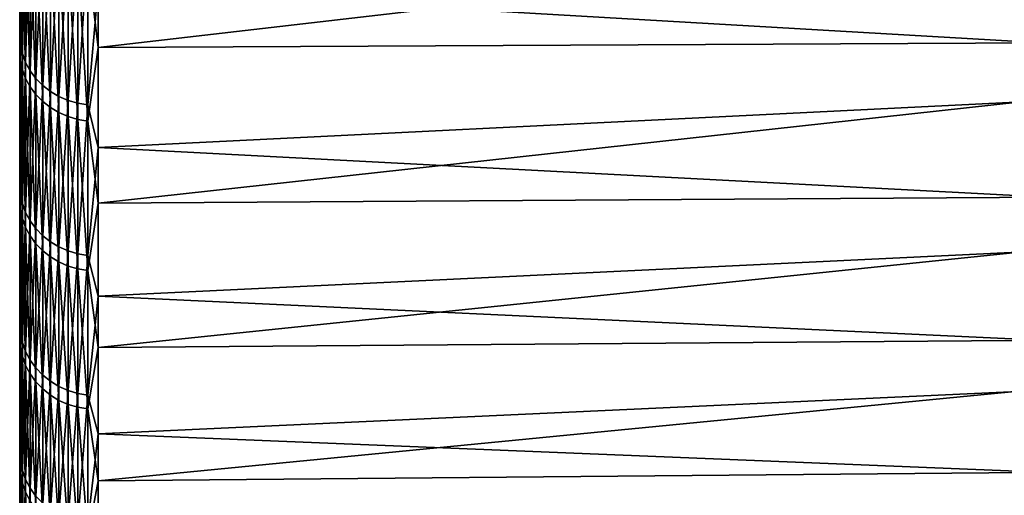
# Model space of a CAD drawing. Header units: metres. Extents: x -2 to 78, y -85 to 85.
# Tile 8 of 256: x -1.5 to 4.95, y -80.53 to -77.42. Entities that reach past the tile are written whole.
import ezdxf

# ---------------------------------------------------------------- set-up
doc = ezdxf.new("R2010")
doc.units = ezdxf.units.M
doc.layers.add('solid_20004802', color=7, linetype='CONTINUOUS')

msp = doc.modelspace()

# ---------------------------------------------------------------- linework, layer by layer
at = {"layer": 'solid_20004802'}
for points in [[(-1.5, 83.258568, 6), (-1.5, -84.275047, 6.163754), (-1.5, 84.064049, 8.574336)], [(-1.5, -84.047867, 8.731274), (-1.5, 83.762627, 11.13998), (-1.5, 84.064049, 8.574336)], [(-1.5, -84.275047, 6.163754), (-1.5, -84.047867, 8.731274), (-1.5, 84.064049, 8.574336)], [(-1.5, 84.063683, -8.577851), (-1.5, -84.233299, -6.710284), (-1.5, 83.258568, -6)], [(-1.5, 84.063683, -8.577851), (-1.5, -83.989441, -9.276398), (-1.5, -84.233299, -6.710284)], [(-1.5, 84.063683, -8.577851), (-1.5, 83.761658, -11.147238), (-1.5, -83.989441, -9.276398)], [(-1.5, -83.7425, 11.290233), (-1.5, 83.382469, 13.698088), (-1.5, 83.762627, 11.13998)], [(-1.5, -84.047867, 8.731274), (-1.5, -83.7425, 11.290233), (-1.5, 83.762627, 11.13998)], [(-1.5, 83.761658, -11.147238), (-1.5, -83.667503, -11.833186), (-1.5, -83.989441, -9.276398)], [(-1.5, 83.761658, -11.147238), (-1.5, 83.380692, -13.708941), (-1.5, -83.667503, -11.833186)], [(-1.5, -84.485718, -1.562456), (-1.5, 83.465836, -1.201142), (-1.5, 83.396744, -3.601473)], [(-1.5, -84.494072, 1.014369), (-1.5, 83.465836, 1.201142), (-1.5, 83.465836, -1.201142)], [(-1.5, -84.485718, -1.562456), (-1.5, -84.494072, 1.014369), (-1.5, 83.465836, -1.201142)], [(-1.5, -84.42382, 3.591127), (-1.5, 83.396744, 3.601473), (-1.5, 83.465836, 1.201142)], [(-1.5, -84.494072, 1.014369), (-1.5, -84.42382, 3.591127), (-1.5, 83.465836, 1.201142)], [(-1.5, -84.398743, -4.138745), (-1.5, 83.396744, -3.601473), (-1.5, 83.258568, -6)], [(-1.5, -84.275047, 6.163754), (-1.5, 83.258568, 6), (-1.5, 83.396744, 3.601473)], [(-1.5, -84.398743, -4.138745), (-1.5, -84.485718, -1.562456), (-1.5, 83.396744, -3.601473)], [(-1.5, -84.42382, 3.591127), (-1.5, -84.275047, 6.163754), (-1.5, 83.396744, 3.601473)], [(-1.5, -83.359253, 13.838844), (-1.5, 82.924355, 16.242805), (-1.5, 83.382469, 13.698088)], [(-1.5, -83.7425, 11.290233), (-1.5, -83.359253, 13.838844), (-1.5, 83.382469, 13.698088)], [(-1.5, 83.380692, -13.708941), (-1.5, -83.2677, -14.379457), (-1.5, -83.667503, -11.833186)], [(-1.5, 83.380692, -13.708941), (-1.5, 82.92157, -16.257021), (-1.5, -83.2677, -14.379457)], [(-1.5, -84.233299, -6.710284), (-1.5, -84.398743, -4.138745), (-1.5, 83.258568, -6)], [(-1.5, -82.898399, 16.374718), (-1.5, 82.388428, 18.772947), (-1.5, 82.924355, 16.242805)], [(-1.5, -83.359253, 13.838844), (-1.5, -82.898399, 16.374718), (-1.5, 82.924355, 16.242805)], [(-1.5, 82.92157, -16.257021), (-1.5, -82.790443, -16.912085), (-1.5, -83.2677, -14.379457)], [(-1.5, 82.92157, -16.257021), (-1.5, 82.384445, -18.790449), (-1.5, -82.790443, -16.912085)], [(-1.5, -82.360535, 18.894983), (-1.5, 81.775566, 21.284594), (-1.5, 82.388428, 18.772947)], [(-1.5, -82.898399, 16.374718), (-1.5, -82.360535, 18.894983), (-1.5, 82.388428, 18.772947)], [(-1.5, 82.384445, -18.790449), (-1.5, -82.236214, -19.428957), (-1.5, -82.790443, -16.912085)], [(-1.5, 82.384445, -18.790449), (-1.5, 81.770096, -21.305588), (-1.5, -82.236214, -19.428957)], [(-1.5, -81.745895, 21.398249), (-1.5, 81.085915, 23.777138), (-1.5, 81.775566, 21.284594)], [(-1.5, -82.360535, 18.894983), (-1.5, -81.745895, 21.398249), (-1.5, 81.775566, 21.284594)], [(-1.5, 81.770096, -21.305588), (-1.5, -81.60537, -21.928061), (-1.5, -82.236214, -19.428957)], [(-1.5, 81.770096, -21.305588), (-1.5, 81.078903, -23.801054), (-1.5, -81.60537, -21.928061)], [(-1.5, -81.055412, 23.880901), (-1.5, 80.320518, 26.246721), (-1.5, 81.085915, 23.777138)], [(-1.5, -81.745895, 21.398249), (-1.5, -81.055412, 23.880901), (-1.5, 81.085915, 23.777138)], [(-1.5, 81.078903, -23.801054), (-1.5, -80.898781, -24.406256), (-1.5, -81.60537, -21.928061)], [(-1.5, 81.078903, -23.801054), (-1.5, 80.311546, -26.27416), (-1.5, -80.898781, -24.406256)], [(-1.5, -80.289253, 26.342213), (-1.5, 79.479713, 28.692392), (-1.5, 80.320518, 26.246721)], [(-1.5, -81.055412, 23.880901), (-1.5, -80.289253, 26.342213), (-1.5, 80.320518, 26.246721)], [(-1.5, 80.311546, -26.27416), (-1.5, -80.116699, -26.862438), (-1.5, -80.898781, -24.406256)], [(-1.5, 80.311546, -26.27416), (-1.5, 79.468918, -28.722286), (-1.5, -80.116699, -26.862438)], [(-1.5, -79.44873, 28.778061), (-1.5, 78.564629, 31.110697), (-1.5, 79.479713, 28.692392)], [(-1.5, -80.289253, 26.342213), (-1.5, -79.44873, 28.778061), (-1.5, 79.479713, 28.692392)], [(-1.5, 79.468918, -28.722286), (-1.5, -79.260376, -29.292841), (-1.5, -80.116699, -26.862438)], [(-1.5, 79.468918, -28.722286), (-1.5, 78.551414, -31.144053), (-1.5, -79.260376, -29.292841)], [(-1.5, -78.534019, 31.187908), (-1.5, 77.575951, 33.500004), (-1.5, 78.564629, 31.110697)], [(-1.5, -79.44873, 28.778061), (-1.5, -78.534019, 31.187908), (-1.5, 78.564629, 31.110697)], [(-1.5, 78.551414, -31.144053), (-1.5, -78.329994, -31.696842), (-1.5, -79.260376, -29.292841)], [(-1.5, 78.551414, -31.144053), (-1.5, 77.560379, -33.535992), (-1.5, -78.329994, -31.696842)], [(-1.5, -77.546425, 33.568226), (-1.5, 76.514526, 35.858101), (-1.5, 77.575951, 33.500004)], [(-1.5, -78.534019, 31.187908), (-1.5, -77.546425, 33.568226), (-1.5, 77.575951, 33.500004)], [(-1.5, 77.560379, -33.535992), (-1.5, -77.32708, -34.070507), (-1.5, -78.329994, -31.696842)], [(-1.5, -77.546425, 33.568226), (-1.5, -76.486465, 35.917938), (-1.5, 76.514526, 35.858101)], [(-1.495667, -77.578087, 33.660423), (-1.5, -76.486465, 35.917938), (-1.5, -77.546425, 33.568226)], [(-1.495667, -76.526047, 35.988163), (-1.5, -76.486465, 35.917938), (-1.495667, -77.578087, 33.660423)], [(8.740137, -76.472733, -36.51965), (-0.986912, -77.597366, -34.693649), (-0.986912, -76.505997, -37.038261)], [(8.740137, -76.472733, -36.51965), (8.740137, -77.550873, -34.17054), (-0.986912, -77.597366, -34.693649)], [(-1.495667, -76.526047, 35.988163), (-1.495667, -77.578087, 33.660423), (-1.482551, -76.585098, 36.01593)], [(-0.986912, -76.505997, -37.038261), (-0.986912, -77.597366, -34.693649), (-1.053349, -77.029999, -35.929428)], [(-1.495667, -77.578087, 33.660423), (-1.482551, -77.637947, 33.686398), (-1.482551, -76.585098, 36.01593)], [(-1.482551, -76.585098, 36.01593), (-1.482551, -77.637947, 33.686398), (-1.460884, -76.642052, 36.042713)], [(-1.495667, -77.683685, -33.416004), (-1.5, -77.32708, -34.070507), (-1.495667, -76.638977, -35.747044)], [(-1.495667, -76.638977, -35.747044), (-1.482551, -76.698112, -35.774628), (-1.482551, -77.743629, -33.441788)], [(-1.495667, -77.683685, -33.416004), (-1.495667, -76.638977, -35.747044), (-1.482551, -77.743629, -33.441788)], [(-1.482551, -77.637947, 33.686398), (-1.460884, -77.695679, 33.711449), (-1.460884, -76.642052, 36.042713)], [(-1.460884, -76.642052, 36.042713), (-1.460884, -77.695679, 33.711449), (-1.431051, -76.695892, 36.068031)], [(-1.482551, -76.698112, -35.774628), (-1.460884, -76.75515, -35.801228), (-1.460884, -77.801437, -33.466656)], [(-1.482551, -77.743629, -33.441788), (-1.482551, -76.698112, -35.774628), (-1.460884, -77.801437, -33.466656)], [(-1.460884, -77.695679, 33.711449), (-1.431051, -77.750259, 33.73513), (-1.431051, -76.695892, 36.068031)], [(-1.431051, -76.695892, 36.068031), (-1.431051, -77.750259, 33.73513), (-1.393579, -76.745667, 36.091442)], [(-1.431051, -77.750259, 33.73513), (-1.393579, -77.800728, 33.757027), (-1.393579, -76.745667, 36.091442)], [(-1.393579, -76.745667, 36.091442), (-1.393579, -77.800728, 33.757027), (-1.349133, -76.790497, 36.112526)], [(8.740137, -77.772339, 33.663433), (8.740137, -76.709564, 36.019535), (-0.986912, -77.208443, 35.550751)], [(-1.460884, -76.75515, -35.801228), (-1.431051, -76.809067, -35.826378), (-1.431051, -77.856094, -33.490166)], [(-1.460884, -77.801437, -33.466656), (-1.460884, -76.75515, -35.801228), (-1.431051, -77.856094, -33.490166)], [(-1.431051, -76.809067, -35.826378), (-1.393579, -76.858917, -35.849632), (-1.393579, -77.906624, -33.511902)], [(-1.431051, -77.856094, -33.490166), (-1.431051, -76.809067, -35.826378), (-1.393579, -77.906624, -33.511902)], [(-1.393579, -77.800728, 33.757027), (-1.349133, -77.846176, 33.776745), (-1.349133, -76.790497, 36.112526)], [(-1.349133, -76.790497, 36.112526), (-1.349133, -77.846176, 33.776745), (-1.298501, -76.829597, 36.130909)], [(-1.393579, -76.858917, -35.849632), (-1.349133, -76.903816, -35.870575), (-1.349133, -77.952133, -33.531479)], [(-1.393579, -77.906624, -33.511902), (-1.393579, -76.858917, -35.849632), (-1.349133, -77.952133, -33.531479)], [(-1.349133, -77.846176, 33.776745), (-1.298501, -77.885803, 33.793941), (-1.298501, -76.829597, 36.130909)], [(-1.298501, -76.829597, 36.130909), (-1.298501, -77.885803, 33.793941), (-1.242579, -76.862259, 36.146271)], [(-1.298501, -77.885803, 33.793941), (-1.242579, -77.918915, 33.808308), (-1.242579, -76.862259, 36.146271)], [(-1.242579, -76.862259, 36.146271), (-1.242579, -77.918915, 33.808308), (-1.182359, -76.887909, 36.158333)], [(-1.349133, -76.903816, -35.870575), (-1.298501, -76.94297, -35.888836), (-1.298501, -77.991821, -33.54855)], [(-1.349133, -77.952133, -33.531479), (-1.349133, -76.903816, -35.870575), (-1.298501, -77.991821, -33.54855)], [(-1.298501, -76.94297, -35.888836), (-1.242579, -76.975677, -35.904091), (-1.242579, -78.024979, -33.562813)], [(-1.298501, -77.991821, -33.54855), (-1.298501, -76.94297, -35.888836), (-1.242579, -78.024979, -33.562813)], [(-1.242579, -77.918915, 33.808308), (-1.182359, -77.944923, 33.819592), (-1.182359, -76.887909, 36.158333)], [(-1.182359, -76.887909, 36.158333), (-1.182359, -77.944923, 33.819592), (-1.118908, -76.90609, 36.166885)], [(-1.182359, -77.944923, 33.819592), (-1.118908, -77.963356, 33.827591), (-1.118908, -76.90609, 36.166885)], [(-1.118908, -76.90609, 36.166885), (-1.118908, -77.963356, 33.827591), (-1.053349, -76.916489, 36.171776)], [(-1.118908, -77.963356, 33.827591), (-1.053349, -77.9739, 33.832161), (-1.053349, -76.916489, 36.171776)], [(-0.986912, -77.208443, 35.550751), (-1.053349, -76.916489, 36.171776), (-1.053349, -77.9739, 33.832161)], [(-1.242579, -76.975677, -35.904091), (-1.182359, -77.001373, -35.916073), (-1.182359, -78.051018, -33.574013)], [(-1.242579, -78.024979, -33.562813), (-1.242579, -76.975677, -35.904091), (-1.182359, -78.051018, -33.574013)], [(-1.182359, -77.001373, -35.916073), (-1.118908, -77.019585, -35.924568), (-1.118908, -78.069473, -33.581955)], [(-1.182359, -78.051018, -33.574013), (-1.182359, -77.001373, -35.916073), (-1.118908, -78.069473, -33.581955)], [(-1.118908, -77.019585, -35.924568), (-1.053349, -77.029999, -35.929428), (-1.053349, -78.080032, -33.586494)], [(-1.118908, -78.069473, -33.581955), (-1.118908, -77.019585, -35.924568), (-1.053349, -78.080032, -33.586494)], [(-0.986912, -77.597366, -34.693649), (-1.053349, -78.080032, -33.586494), (-1.053349, -77.029999, -35.929428)], [(-0.986912, -78.254234, 33.185455), (-0.986912, -77.208443, 35.550751), (-1.053349, -77.9739, 33.832161)], [(8.740137, -77.772339, 33.663433), (-0.986912, -77.208443, 35.550751), (-0.986912, -78.254234, 33.185455)], [(-1.495667, -77.683685, -33.416004), (-1.5, -78.329994, -31.696842), (-1.5, -77.32708, -34.070507)], [(-1.495667, -78.559341, 31.301975), (-1.5, -77.546425, 33.568226), (-1.5, -78.534019, 31.187908)], [(-1.495667, -77.578087, 33.660423), (-1.5, -77.546425, 33.568226), (-1.495667, -78.559341, 31.301975)], [(-1.495667, -77.578087, 33.660423), (-1.495667, -78.559341, 31.301975), (-1.482551, -77.637947, 33.686398)], [(8.740137, -77.550873, -34.17054), (-0.986912, -78.616898, -32.316917), (-0.986912, -77.597366, -34.693649)], [(8.740137, -77.550873, -34.17054), (8.740137, -78.556877, -31.789642), (-0.986912, -78.616898, -32.316917)], [(-1.495667, -78.559341, 31.301975), (-1.482551, -78.619965, 31.326128), (-1.482551, -77.637947, 33.686398)], [(-1.482551, -77.637947, 33.686398), (-1.482551, -78.619965, 31.326128), (-1.460884, -77.695679, 33.711449)], [(-0.986912, -77.597366, -34.693649), (-0.986912, -78.616898, -32.316917), (-1.053349, -78.080032, -33.586494)], [(-1.495667, -78.657509, -31.054478), (-1.5, -78.329994, -31.696842), (-1.495667, -77.683685, -33.416004)], [(-1.495667, -77.683685, -33.416004), (-1.482551, -77.743629, -33.441788), (-1.482551, -78.718201, -31.07844)], [(-1.495667, -78.657509, -31.054478), (-1.495667, -77.683685, -33.416004), (-1.482551, -78.718201, -31.07844)], [(-1.482551, -78.619965, 31.326128), (-1.460884, -78.678421, 31.349422), (-1.460884, -77.695679, 33.711449)], [(-1.460884, -77.695679, 33.711449), (-1.460884, -78.678421, 31.349422), (-1.431051, -77.750259, 33.73513)], [(-1.482551, -77.743629, -33.441788), (-1.460884, -77.801437, -33.466656), (-1.460884, -78.776733, -31.101551)], [(-1.482551, -78.718201, -31.07844), (-1.482551, -77.743629, -33.441788), (-1.460884, -78.776733, -31.101551)], [(-1.460884, -78.678421, 31.349422), (-1.431051, -78.733696, 31.371447), (-1.431051, -77.750259, 33.73513)], [(-1.431051, -77.750259, 33.73513), (-1.431051, -78.733696, 31.371447), (-1.393579, -77.800728, 33.757027)], [(8.740137, -78.762772, 31.276016), (8.740137, -77.772339, 33.663433), (-0.986912, -78.254234, 33.185455)], [(-1.460884, -77.801437, -33.466656), (-1.431051, -77.856094, -33.490166), (-1.431051, -78.832077, -31.1234)], [(-1.460884, -78.776733, -31.101551), (-1.460884, -77.801437, -33.466656), (-1.431051, -78.832077, -31.1234)], [(-1.431051, -78.733696, 31.371447), (-1.393579, -78.784798, 31.391808), (-1.393579, -77.800728, 33.757027)], [(-1.393579, -77.800728, 33.757027), (-1.393579, -78.784798, 31.391808), (-1.349133, -77.846176, 33.776745)], [(-1.393579, -78.784798, 31.391808), (-1.349133, -78.830818, 31.410145), (-1.349133, -77.846176, 33.776745)], [(-1.349133, -77.846176, 33.776745), (-1.349133, -78.830818, 31.410145), (-1.298501, -77.885803, 33.793941)], [(-1.431051, -77.856094, -33.490166), (-1.393579, -77.906624, -33.511902), (-1.393579, -78.88324, -31.143599)], [(-1.431051, -78.832077, -31.1234), (-1.431051, -77.856094, -33.490166), (-1.393579, -78.88324, -31.143599)], [(-1.393579, -77.906624, -33.511902), (-1.349133, -77.952133, -33.531479), (-1.349133, -78.929321, -31.161793)], [(-1.393579, -78.88324, -31.143599), (-1.393579, -77.906624, -33.511902), (-1.349133, -78.929321, -31.161793)], [(-1.349133, -78.830818, 31.410145), (-1.298501, -78.870956, 31.426136), (-1.298501, -77.885803, 33.793941)], [(-1.298501, -77.885803, 33.793941), (-1.298501, -78.870956, 31.426136), (-1.242579, -77.918915, 33.808308)], [(-1.349133, -77.952133, -33.531479), (-1.298501, -77.991821, -33.54855), (-1.298501, -78.969505, -31.177656)], [(-1.349133, -78.929321, -31.161793), (-1.349133, -77.952133, -33.531479), (-1.298501, -78.969505, -31.177656)], [(-1.298501, -78.870956, 31.426136), (-1.242579, -78.90448, 31.439497), (-1.242579, -77.918915, 33.808308)], [(-1.242579, -77.918915, 33.808308), (-1.242579, -78.90448, 31.439497), (-1.182359, -77.944923, 33.819592)], [(-1.242579, -78.90448, 31.439497), (-1.182359, -78.930817, 31.449989), (-1.182359, -77.944923, 33.819592)], [(-1.182359, -77.944923, 33.819592), (-1.182359, -78.930817, 31.449989), (-1.118908, -77.963356, 33.827591)], [(-1.182359, -78.930817, 31.449989), (-1.118908, -78.949486, 31.457428), (-1.118908, -77.963356, 33.827591)], [(-1.118908, -77.963356, 33.827591), (-1.118908, -78.949486, 31.457428), (-1.053349, -77.9739, 33.832161)], [(-1.118908, -78.949486, 31.457428), (-1.053349, -78.960159, 31.461679), (-1.053349, -77.9739, 33.832161)], [(-0.986912, -78.254234, 33.185455), (-1.053349, -77.9739, 33.832161), (-1.053349, -78.960159, 31.461679)], [(-1.298501, -77.991821, -33.54855), (-1.242579, -78.024979, -33.562813), (-1.242579, -79.003075, -31.19091)], [(-1.298501, -78.969505, -31.177656), (-1.298501, -77.991821, -33.54855), (-1.242579, -79.003075, -31.19091)], [(-1.242579, -78.024979, -33.562813), (-1.182359, -78.051018, -33.574013), (-1.182359, -79.029442, -31.201321)], [(-1.242579, -79.003075, -31.19091), (-1.242579, -78.024979, -33.562813), (-1.182359, -79.029442, -31.201321)], [(-1.182359, -78.051018, -33.574013), (-1.118908, -78.069473, -33.581955), (-1.118908, -79.048134, -31.2087)], [(-1.182359, -79.029442, -31.201321), (-1.182359, -78.051018, -33.574013), (-1.118908, -79.048134, -31.2087)], [(-1.118908, -78.069473, -33.581955), (-1.053349, -78.080032, -33.586494), (-1.053349, -79.058823, -31.212919)], [(-1.118908, -79.048134, -31.2087), (-1.118908, -78.069473, -33.581955), (-1.053349, -79.058823, -31.212919)], [(-0.986912, -78.616898, -32.316917), (-1.053349, -79.058823, -31.212919), (-1.053349, -78.080032, -33.586494)], [(-0.986912, -79.227585, 30.789438), (-0.986912, -78.254234, 33.185455), (-1.053349, -78.960159, 31.461679)], [(8.740137, -78.762772, 31.276016), (-0.986912, -78.254234, 33.185455), (-0.986912, -79.227585, 30.789438)], [(-1.495667, -78.657509, -31.054478), (-1.5, -79.260376, -29.292841), (-1.5, -78.329994, -31.696842)], [(-1.495667, -79.468918, 28.914965), (-1.5, -78.534019, 31.187908), (-1.5, -79.44873, 28.778061)], [(-1.495667, -78.559341, 31.301975), (-1.5, -78.534019, 31.187908), (-1.495667, -79.468918, 28.914965)], [(-1.495667, -78.559341, 31.301975), (-1.495667, -79.468918, 28.914965), (-1.482551, -78.619965, 31.326128)], [(-1.495667, -79.468918, 28.914965), (-1.482551, -79.530235, 28.937277), (-1.482551, -78.619965, 31.326128)], [(-1.482551, -78.619965, 31.326128), (-1.482551, -79.530235, 28.937277), (-1.460884, -78.678421, 31.349422)], [(-0.986912, -78.616898, -32.316917), (-0.986912, -79.56366, -29.910269), (-1.053349, -79.058823, -31.212919)], [(8.740137, -78.556877, -31.789642), (-0.986912, -79.56366, -29.910269), (-0.986912, -78.616898, -32.316917)], [(8.740137, -78.556877, -31.789642), (8.740137, -79.489799, -29.379171), (-0.986912, -79.56366, -29.910269)], [(-1.495667, -79.559563, -28.664616), (-1.5, -79.260376, -29.292841), (-1.495667, -78.657509, -31.054478)], [(-1.495667, -78.657509, -31.054478), (-1.482551, -78.718201, -31.07844), (-1.482551, -79.620949, -28.686733)], [(-1.495667, -79.559563, -28.664616), (-1.495667, -78.657509, -31.054478), (-1.482551, -79.620949, -28.686733)], [(-1.482551, -79.530235, 28.937277), (-1.460884, -79.589378, 28.958794), (-1.460884, -78.678421, 31.349422)], [(-1.460884, -78.678421, 31.349422), (-1.460884, -79.589378, 28.958794), (-1.431051, -78.733696, 31.371447)], [(-1.482551, -78.718201, -31.07844), (-1.460884, -78.776733, -31.101551), (-1.460884, -79.680161, -28.708065)], [(-1.482551, -79.620949, -28.686733), (-1.482551, -78.718201, -31.07844), (-1.460884, -79.680161, -28.708065)], [(-1.460884, -79.589378, 28.958794), (-1.431051, -79.645287, 28.979137), (-1.431051, -78.733696, 31.371447)], [(-1.431051, -78.733696, 31.371447), (-1.431051, -79.645287, 28.979137), (-1.393579, -78.784798, 31.391808)], [(-1.460884, -78.776733, -31.101551), (-1.431051, -78.832077, -31.1234), (-1.431051, -79.736137, -28.728233)], [(-1.460884, -79.680161, -28.708065), (-1.460884, -78.776733, -31.101551), (-1.431051, -79.736137, -28.728233)], [(-1.431051, -79.645287, 28.979137), (-1.393579, -79.696983, 28.997946), (-1.393579, -78.784798, 31.391808)], [(-1.393579, -78.784798, 31.391808), (-1.393579, -79.696983, 28.997946), (-1.349133, -78.830818, 31.410145)], [(8.740137, -79.679939, 28.859507), (8.740137, -78.762772, 31.276016), (-0.986912, -79.227585, 30.789438)], [(-1.431051, -78.832077, -31.1234), (-1.393579, -78.88324, -31.143599), (-1.393579, -79.787888, -28.746878)], [(-1.431051, -79.736137, -28.728233), (-1.431051, -78.832077, -31.1234), (-1.393579, -79.787888, -28.746878)], [(-1.393579, -79.696983, 28.997946), (-1.349133, -79.743538, 29.014887), (-1.349133, -78.830818, 31.410145)], [(-1.349133, -78.830818, 31.410145), (-1.349133, -79.743538, 29.014887), (-1.298501, -78.870956, 31.426136)], [(-1.349133, -79.743538, 29.014887), (-1.298501, -79.784134, 29.029657), (-1.298501, -78.870956, 31.426136)], [(-1.298501, -78.870956, 31.426136), (-1.298501, -79.784134, 29.029657), (-1.242579, -78.90448, 31.439497)], [(-1.393579, -78.88324, -31.143599), (-1.349133, -78.929321, -31.161793), (-1.349133, -79.834496, -28.763672)], [(-1.393579, -79.787888, -28.746878), (-1.393579, -78.88324, -31.143599), (-1.349133, -79.834496, -28.763672)], [(-1.349133, -78.929321, -31.161793), (-1.298501, -78.969505, -31.177656), (-1.298501, -79.875137, -28.778315)], [(-1.349133, -79.834496, -28.763672), (-1.349133, -78.929321, -31.161793), (-1.298501, -79.875137, -28.778315)], [(-1.298501, -79.784134, 29.029657), (-1.242579, -79.818054, 29.041998), (-1.242579, -78.90448, 31.439497)], [(-1.242579, -78.90448, 31.439497), (-1.242579, -79.818054, 29.041998), (-1.182359, -78.930817, 31.449989)], [(-1.242579, -79.818054, 29.041998), (-1.182359, -79.844688, 29.051691), (-1.182359, -78.930817, 31.449989)], [(-1.182359, -78.930817, 31.449989), (-1.182359, -79.844688, 29.051691), (-1.118908, -78.949486, 31.457428)], [(-1.298501, -78.969505, -31.177656), (-1.242579, -79.003075, -31.19091), (-1.242579, -79.909096, -28.79055)], [(-1.298501, -79.875137, -28.778315), (-1.298501, -78.969505, -31.177656), (-1.242579, -79.909096, -28.79055)], [(-1.242579, -79.003075, -31.19091), (-1.182359, -79.029442, -31.201321), (-1.182359, -79.93576, -28.800158)], [(-1.242579, -79.909096, -28.79055), (-1.242579, -79.003075, -31.19091), (-1.182359, -79.93576, -28.800158)], [(-1.182359, -79.844688, 29.051691), (-1.118908, -79.863579, 29.058561), (-1.118908, -78.949486, 31.457428)], [(-1.118908, -78.949486, 31.457428), (-1.118908, -79.863579, 29.058561), (-1.053349, -78.960159, 31.461679)], [(-1.118908, -79.863579, 29.058561), (-1.053349, -79.874374, 29.06249), (-1.053349, -78.960159, 31.461679)], [(-0.986912, -79.227585, 30.789438), (-1.053349, -78.960159, 31.461679), (-1.053349, -79.874374, 29.06249)], [(-1.182359, -79.029442, -31.201321), (-1.118908, -79.048134, -31.2087), (-1.118908, -79.954666, -28.806969)], [(-1.182359, -79.93576, -28.800158), (-1.182359, -79.029442, -31.201321), (-1.118908, -79.954666, -28.806969)], [(-1.118908, -79.048134, -31.2087), (-1.053349, -79.058823, -31.212919), (-1.053349, -79.965477, -28.810863)], [(-1.118908, -79.954666, -28.806969), (-1.118908, -79.048134, -31.2087), (-1.053349, -79.965477, -28.810863)], [(-0.986912, -79.56366, -29.910269), (-1.053349, -79.965477, -28.810863), (-1.053349, -79.058823, -31.212919)], [(-1.495667, -79.559563, -28.664616), (-1.5, -80.116699, -26.862438), (-1.5, -79.260376, -29.292841)], [(-0.986912, -80.127594, 28.36492), (-0.986912, -79.227585, 30.789438), (-1.053349, -79.874374, 29.06249)], [(8.740137, -79.679939, 28.859507), (-0.986912, -79.227585, 30.789438), (-0.986912, -80.127594, 28.36492)], [(-1.495667, -80.305984, 26.501572), (-1.5, -79.44873, 28.778061), (-1.5, -80.289253, 26.342213)], [(-1.495667, -79.468918, 28.914965), (-1.5, -79.44873, 28.778061), (-1.495667, -80.305984, 26.501572)], [(-1.495667, -79.468918, 28.914965), (-1.495667, -80.305984, 26.501572), (-1.482551, -79.530235, 28.937277)], [(8.740137, -79.489799, -29.379171), (-0.986912, -80.436768, -27.475933), (-0.986912, -79.56366, -29.910269)], [(8.740137, -79.489799, -29.379171), (8.740137, -80.348778, -26.941372), (-0.986912, -80.436768, -27.475933)], [(-1.495667, -80.389023, -26.248598), (-1.5, -80.116699, -26.862438), (-1.495667, -79.559563, -28.664616)], [(-1.495667, -80.305984, 26.501572), (-1.482551, -80.36795, 26.52202), (-1.482551, -79.530235, 28.937277)], [(-1.495667, -79.559563, -28.664616), (-1.482551, -79.620949, -28.686733), (-1.482551, -80.45105, -26.268852)], [(-1.495667, -80.389023, -26.248598), (-1.495667, -79.559563, -28.664616), (-1.482551, -80.45105, -26.268852)], [(-1.482551, -79.530235, 28.937277), (-1.482551, -80.36795, 26.52202), (-1.460884, -79.589378, 28.958794)], [(-0.986912, -79.56366, -29.910269), (-0.986912, -80.436768, -27.475933), (-1.053349, -79.965477, -28.810863)], [(-1.482551, -80.36795, 26.52202), (-1.460884, -80.427711, 26.541742), (-1.460884, -79.589378, 28.958794)], [(-1.482551, -79.620949, -28.686733), (-1.460884, -79.680161, -28.708065), (-1.460884, -80.51088, -26.288385)], [(-1.482551, -80.45105, -26.268852), (-1.482551, -79.620949, -28.686733), (-1.460884, -80.51088, -26.288385)], [(-1.460884, -79.589378, 28.958794), (-1.460884, -80.427711, 26.541742), (-1.431051, -79.645287, 28.979137)], [(-1.460884, -80.427711, 26.541742), (-1.431051, -80.484207, 26.560389), (-1.431051, -79.645287, 28.979137)], [(-1.431051, -79.645287, 28.979137), (-1.431051, -80.484207, 26.560389), (-1.393579, -79.696983, 28.997946)], [(-1.460884, -79.680161, -28.708065), (-1.431051, -79.736137, -28.728233), (-1.431051, -80.567436, -26.306854)], [(-1.460884, -80.51088, -26.288385), (-1.460884, -79.680161, -28.708065), (-1.431051, -80.567436, -26.306854)], [(-1.431051, -80.484207, 26.560389), (-1.393579, -80.536446, 26.577627), (-1.393579, -79.696983, 28.997946)], [(-1.393579, -79.696983, 28.997946), (-1.393579, -80.536446, 26.577627), (-1.349133, -79.743538, 29.014887)], [(8.740137, -80.522987, 26.416149), (8.740137, -79.679939, 28.859507), (-0.986912, -80.127594, 28.36492)], [(-1.431051, -79.736137, -28.728233), (-1.393579, -79.787888, -28.746878), (-1.393579, -80.619728, -26.323927)], [(-1.431051, -80.567436, -26.306854), (-1.431051, -79.736137, -28.728233), (-1.393579, -80.619728, -26.323927)], [(-1.393579, -80.536446, 26.577627), (-1.349133, -80.583496, 26.593153), (-1.349133, -79.743538, 29.014887)], [(-1.349133, -79.743538, 29.014887), (-1.349133, -80.583496, 26.593153), (-1.298501, -79.784134, 29.029657)], [(-1.393579, -79.787888, -28.746878), (-1.349133, -79.834496, -28.763672), (-1.349133, -80.666824, -26.339306)], [(-1.393579, -80.619728, -26.323927), (-1.393579, -79.787888, -28.746878), (-1.349133, -80.666824, -26.339306)], [(-1.349133, -80.583496, 26.593153), (-1.298501, -80.624519, 26.606691), (-1.298501, -79.784134, 29.029657)], [(-1.349133, -79.834496, -28.763672), (-1.298501, -79.875137, -28.778315), (-1.298501, -80.707893, -26.352715)], [(-1.349133, -80.666824, -26.339306), (-1.349133, -79.834496, -28.763672), (-1.298501, -80.707893, -26.352715)], [(-1.298501, -79.784134, 29.029657), (-1.298501, -80.624519, 26.606691), (-1.242579, -79.818054, 29.041998)], [(-1.298501, -80.624519, 26.606691), (-1.242579, -80.658798, 26.618002), (-1.242579, -79.818054, 29.041998)], [(-1.242579, -79.818054, 29.041998), (-1.242579, -80.658798, 26.618002), (-1.182359, -79.844688, 29.051691)], [(-1.242579, -80.658798, 26.618002), (-1.182359, -80.685715, 26.626886), (-1.182359, -79.844688, 29.051691)], [(-1.182359, -79.844688, 29.051691), (-1.182359, -80.685715, 26.626886), (-1.118908, -79.863579, 29.058561)], [(-1.298501, -79.875137, -28.778315), (-1.242579, -79.909096, -28.79055), (-1.242579, -80.742203, -26.363918)], [(-1.298501, -80.707893, -26.352715), (-1.298501, -79.875137, -28.778315), (-1.242579, -80.742203, -26.363918)], [(-1.242579, -79.909096, -28.79055), (-1.182359, -79.93576, -28.800158), (-1.182359, -80.76915, -26.372717)], [(-1.242579, -80.742203, -26.363918), (-1.242579, -79.909096, -28.79055), (-1.182359, -80.76915, -26.372717)], [(-1.182359, -80.685715, 26.626886), (-1.118908, -80.704796, 26.633183), (-1.118908, -79.863579, 29.058561)], [(-1.118908, -79.863579, 29.058561), (-1.118908, -80.704796, 26.633183), (-1.053349, -79.874374, 29.06249)], [(-1.118908, -80.704796, 26.633183), (-1.053349, -80.715706, 26.636784), (-1.053349, -79.874374, 29.06249)], [(-0.986912, -80.127594, 28.36492), (-1.053349, -79.874374, 29.06249), (-1.053349, -80.715706, 26.636784)], [(-1.182359, -79.93576, -28.800158), (-1.118908, -79.954666, -28.806969), (-1.118908, -80.788254, -26.378954)], [(-1.182359, -80.76915, -26.372717), (-1.182359, -79.93576, -28.800158), (-1.118908, -80.788254, -26.378954)], [(-1.118908, -79.954666, -28.806969), (-1.053349, -79.965477, -28.810863), (-1.053349, -80.799171, -26.382521)], [(-1.118908, -80.788254, -26.378954), (-1.118908, -79.954666, -28.806969), (-1.053349, -80.799171, -26.382521)], [(-0.986912, -80.436768, -27.475933), (-1.053349, -80.799171, -26.382521), (-1.053349, -79.965477, -28.810863)], [(-1.495667, -80.389023, -26.248598), (-1.5, -80.898781, -24.406256), (-1.5, -80.116699, -26.862438)], [(-0.986912, -80.953423, 25.914143), (-0.986912, -80.127594, 28.36492), (-1.053349, -80.715706, 26.636784)], [(8.740137, -80.522987, 26.416149), (-0.986912, -80.127594, 28.36492), (-0.986912, -80.953423, 25.914143)], [(-1.495667, -81.069771, 24.063997), (-1.5, -80.289253, 26.342213), (-1.5, -81.055412, 23.880901)], [(-1.495667, -80.305984, 26.501572), (-1.5, -80.289253, 26.342213), (-1.495667, -81.069771, 24.063997)], [(-1.495667, -80.305984, 26.501572), (-1.495667, -81.069771, 24.063997), (-1.482551, -80.36795, 26.52202)], [(8.740137, -80.348778, -26.941372), (-0.986912, -81.235405, -25.016163), (-0.986912, -80.436768, -27.475933)], [(8.740137, -80.348778, -26.941372), (8.740137, -81.133018, -24.478512), (-0.986912, -81.235405, -25.016163)], [(-1.495667, -81.145134, -23.808632), (-1.5, -80.898781, -24.406256), (-1.495667, -80.389023, -26.248598)], [(-1.495667, -81.069771, 24.063997), (-1.482551, -81.132332, 24.082565), (-1.482551, -80.36795, 26.52202)], [(-1.495667, -80.389023, -26.248598), (-1.482551, -80.45105, -26.268852), (-1.482551, -81.207748, -23.827003)], [(-1.495667, -81.145134, -23.808632), (-1.495667, -80.389023, -26.248598), (-1.482551, -81.207748, -23.827003)], [(-1.482551, -80.36795, 26.52202), (-1.482551, -81.132332, 24.082565), (-1.460884, -80.427711, 26.541742)], [(-1.482551, -81.132332, 24.082565), (-1.460884, -81.192657, 24.100473), (-1.460884, -80.427711, 26.541742)], [(-1.482551, -80.45105, -26.268852), (-1.460884, -80.51088, -26.288385), (-1.460884, -81.268135, -23.844721)], [(-1.482551, -81.207748, -23.827003), (-1.482551, -80.45105, -26.268852), (-1.460884, -81.268135, -23.844721)], [(-1.460884, -80.427711, 26.541742), (-1.460884, -81.192657, 24.100473), (-1.431051, -80.484207, 26.560389)], [(-1.460884, -81.192657, 24.100473), (-1.431051, -81.249695, 24.117405), (-1.431051, -80.484207, 26.560389)], [(-1.431051, -80.484207, 26.560389), (-1.431051, -81.249695, 24.117405), (-1.393579, -80.536446, 26.577627)], [(-0.986912, -80.436768, -27.475933), (-0.986912, -81.235405, -25.016163), (-1.053349, -80.799171, -26.382521)], [(-1.460884, -80.51088, -26.288385), (-1.431051, -80.567436, -26.306854), (-1.431051, -81.325226, -23.861471)], [(-1.460884, -81.268135, -23.844721), (-1.460884, -80.51088, -26.288385), (-1.431051, -81.325226, -23.861471)], [(8.740137, -81.291122, 23.948221), (8.740137, -80.522987, 26.416149), (-0.986912, -80.953423, 25.914143)]]:
    msp.add_3dface(points, dxfattribs=at)

doc.saveas('drawing.dxf')
